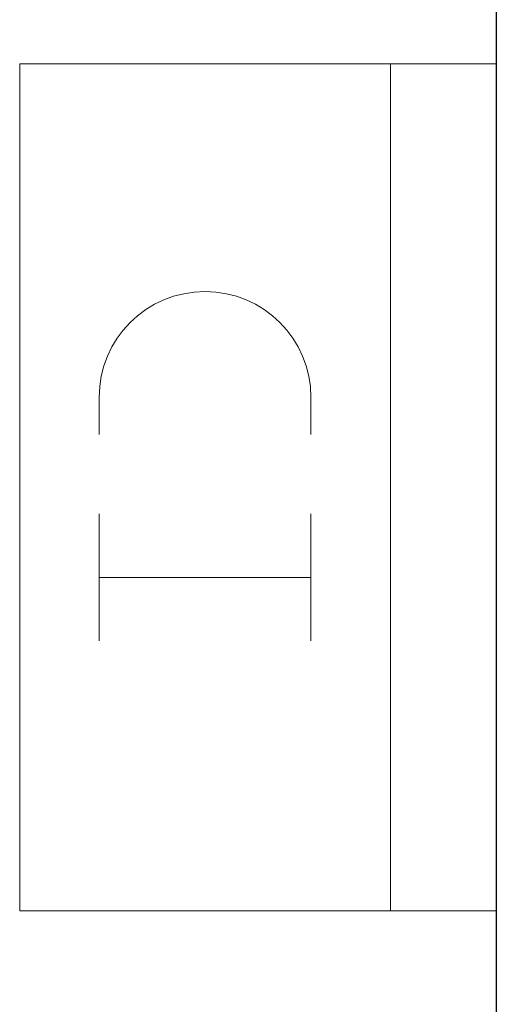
# Model space of a CAD drawing. Header units: metres. Extents: x 391.1 to 430.4, y 12.7 to 28.4.
# Tile 35 of 168: x 401.047 to 401.356, y 26.279 to 26.919. Entities that reach past the tile are written whole.
import ezdxf

# ---------------------------------------------------------------- set-up
doc = ezdxf.new("R2010")
doc.units = ezdxf.units.M
for name, color, linetype, lineweight in [('A-DETL-GENF-OTLN', 7, 'Continuous', 18), ('A-WALL-____-MCUT', 7, 'Continuous', 25), ('A-WALL-____-OTLN', 7, 'Continuous', 25)]:
    doc.layers.add(name, color=color, linetype=linetype, lineweight=lineweight)

# ---------------------------------------------------------------- blocks, each defined once
blk = doc.blocks.new('Family - Envans PB-155461-02_PCI_P0')
at = {"layer": 'A-WALL-____-MCUT', "color": 253, "true_color": 0xaaaaaa}
blk.add_line((6.12307, 0.1), (3.61987, 0.1), dxfattribs=at)
at = {"layer": 'A-WALL-____-OTLN', "color": 253, "true_color": 0xaaaaaa}
blk.add_line((6.12307, 0.1), (0, 0.1), dxfattribs=at)
blk = doc.blocks.new('LONDR55-XX_ZZ-ARQ-CAA-M3D-Londres55_ifc-1-02_PCI_P0')
at = {"layer": 'A-WALL-____-OTLN', "color": 253, "lineweight": 18, "true_color": 0xaaaaaa, "rotation": 90}
blk.add_blockref('Family - Envans PB-155461-02_PCI_P0', (401.45645, 22.14078), dxfattribs=at)
blk = doc.blocks.new('ZYR_12_01_07 Centraletes CO - DET - CI - 02 CENTRALETA CI-953203-02_PCI_P0')
at = {"layer": 'A-DETL-GENF-OTLN', "color": 1, "true_color": 0xff0000}
for p, q in [((-0.23123, -0.30939), (-0.23123, 0)), ((-0.23123, 0), (0.31877, 0)), ((0.31877, 0), (0.31877, -0.30939)), ((-0.23123, -0.06875), (0.31877, -0.06875)), ((-0.01467, -0.12033), (0.0094, -0.12033)), ((0.06096, -0.12033), (0.14347, -0.12033)), ((0.10222, -0.12033), (0.10222, -0.25783)), ((-0.01467, -0.25783), (0.0094, -0.25783)), ((0.06096, -0.25783), (0.14347, -0.25783)), ((0.31877, -0.30939), (-0.23123, -0.30939))]:
    blk.add_line(p, q, dxfattribs=at)
blk.add_arc((-0.01467, -0.18908), 0.06875, 90, 270, dxfattribs=at)

msp = doc.modelspace()

# ---------------------------------------------------------------- block references
at = {"lineweight": 5}
msp.add_blockref('LONDR55-XX_ZZ-ARQ-CAA-M3D-Londres55_ifc-1-02_PCI_P0', (0, 0), dxfattribs=at)
at = {"layer": 'A-DETL-GENF-OTLN', "color": 1, "true_color": 0xff0000, "rotation": 269.9999999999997}
msp.add_blockref('ZYR_12_01_07 Centraletes CO - DET - CI - 02 CENTRALETA CI-953203-02_PCI_P0', (401.35645, 26.65872), dxfattribs=at)

doc.saveas('drawing.dxf')
